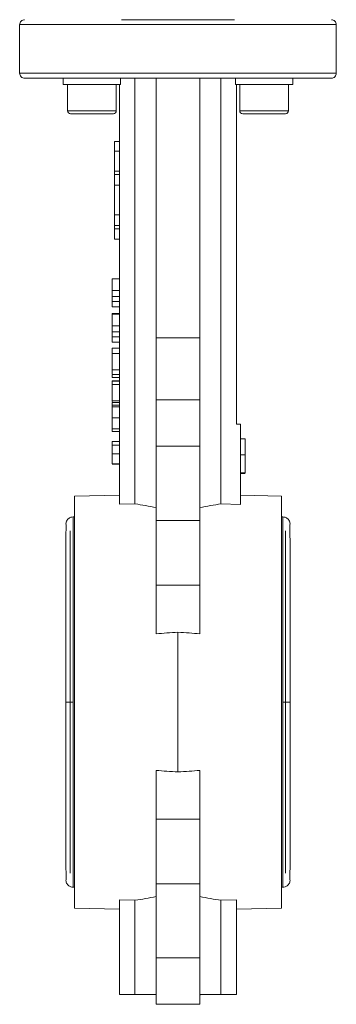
# Model space of a CAD drawing. Header units: millimetres. Extents: x -322 to 635, y -87 to 818.
# Tile 20 of 28: x 510 to 575, y 354 to 556. Entities that reach past the tile are written whole.
import ezdxf

# ---------------------------------------------------------------- set-up
doc = ezdxf.new("R2010")
doc.units = ezdxf.units.MM

msp = doc.modelspace()

# ---------------------------------------------------------------- linework, layer by layer
at = {"color": 7, "linetype": 'Continuous', "lineweight": 15}
for p, q in [((509.92, 554.51), (509.92, 544.51)), ((509.92, 554.51), (574.92, 554.51)), ((574.92, 544.51), (574.92, 554.51)), ((574.92, 544.51), (509.92, 544.51)), ((518.85, 543.51), (518.85, 542.21)), ((530.64, 543.51), (518.85, 543.51)), ((530.64, 543.51), (530.64, 542.21)), ((533.59, 456.17), (533.59, 543.51)), ((537.92, 490.21), (537.92, 543.51)), ((546.92, 490.21), (546.92, 543.51)), ((551.25, 543.51), (551.25, 456.17)), ((554.2, 543.51), (554.2, 542.21)), ((565.99, 543.51), (554.2, 543.51)), ((565.99, 543.51), (565.99, 542.21)), ((530.64, 542.21), (518.85, 542.21)), ((519.75, 542.21), (519.75, 536.81)), ((529.75, 536.81), (529.75, 542.21)), ((530.42, 456.09), (530.42, 542.21)), ((565.99, 542.21), (554.2, 542.21)), ((554.42, 542.21), (554.42, 472.51)), ((555.1, 542.21), (555.1, 536.81)), ((565.1, 536.81), (565.1, 542.21)), ((529.15, 536.21), (520.35, 536.21)), ((564.5, 536.21), (555.7, 536.21)), ((529.42, 528.51), (529.42, 530.51)), ((529.42, 530.51), (530.42, 530.51)), ((529.42, 528.51), (530.42, 528.51)), ((529.42, 524.42), (529.42, 528.51)), ((529.42, 524.42), (530.42, 524.42)), ((529.42, 523.74), (529.42, 524.42)), ((529.42, 523.74), (530.42, 523.74)), ((529.42, 521.57), (529.42, 523.74)), ((530.42, 521.57), (529.42, 521.57)), ((529.42, 515.44), (529.42, 521.57)), ((529.42, 515.44), (530.42, 515.44)), ((529.42, 513.28), (529.42, 515.44)), ((529.42, 513.28), (530.42, 513.28)), ((529.42, 512.59), (529.42, 513.28)), ((529.42, 512.59), (530.42, 512.59)), ((529.42, 510.51), (529.42, 512.59)), ((529.42, 510.51), (530.42, 510.51)), ((530.42, 502.35), (528.92, 502.35)), ((528.92, 502.35), (528.92, 499.96)), ((530.42, 499.96), (528.92, 499.96)), ((530.42, 498.72), (528.92, 498.72)), ((530.42, 497.71), (528.92, 497.71)), ((530.42, 496.61), (528.92, 496.61)), ((530.42, 495.26), (528.92, 495.26)), ((528.92, 495.26), (528.92, 495.09)), ((530.42, 495.09), (528.92, 495.09)), ((528.92, 495.09), (528.92, 492.69)), ((530.42, 492.69), (528.92, 492.69)), ((530.42, 491.45), (528.92, 491.45)), ((530.42, 490.44), (528.92, 490.44)), ((530.42, 489.34), (528.92, 489.34)), ((537.92, 490.21), (546.92, 490.21)), ((537.92, 490.21), (537.92, 477.51)), ((546.92, 477.51), (546.92, 490.21)), ((530.42, 488.09), (528.92, 488.09)), ((528.92, 488.09), (528.92, 487.04)), ((530.42, 487.04), (528.92, 487.04)), ((528.92, 487.04), (528.92, 483.69)), ((530.42, 483.69), (528.92, 483.69)), ((528.92, 483.69), (528.92, 482.7)), ((530.42, 482.7), (528.92, 482.7)), ((530.42, 482.07), (528.92, 482.07)), ((530.42, 481.44), (528.92, 481.44)), ((528.92, 481.44), (528.92, 481.35)), ((530.42, 481.35), (528.92, 481.35)), ((528.92, 481.35), (528.92, 480.64)), ((530.42, 480.64), (528.92, 480.64)), ((528.92, 480.64), (528.92, 477.32)), ((530.42, 477.32), (528.92, 477.32)), ((530.42, 476.96), (528.92, 476.96)), ((528.92, 476.81), (528.92, 476.42)), ((537.92, 477.51), (546.92, 477.51)), ((537.92, 477.51), (537.92, 468.01)), ((546.92, 477.51), (546.92, 468.01)), ((530.42, 476.42), (528.92, 476.42)), ((528.92, 476.42), (528.92, 475.43)), ((530.42, 476.06), (528.92, 476.06)), ((530.42, 473.82), (528.92, 473.82)), ((528.92, 471.61), (528.92, 471.03)), ((530.42, 471.57), (528.92, 471.57)), ((530.42, 471.03), (528.92, 471.03)), ((555.22, 472.51), (554.42, 472.51)), ((555.22, 456.07), (555.22, 472.51)), ((530.42, 468.97), (528.92, 468.97)), ((556.22, 469.51), (555.22, 469.51)), ((556.22, 466.27), (556.22, 469.51)), ((530.42, 468.21), (528.92, 468.21)), ((537.92, 468.01), (546.92, 468.01)), ((537.92, 468.01), (537.92, 452.79)), ((546.92, 468.01), (546.92, 452.79)), ((528.92, 466.41), (530.42, 466.41)), ((556.22, 466.27), (555.22, 466.27)), ((556.22, 462.51), (556.22, 466.27)), ((530.42, 464.39), (528.92, 464.39)), ((530.42, 464.3), (528.92, 464.3)), ((556.22, 462.51), (555.22, 462.51)), ((556.22, 462.42), (555.22, 462.42)), ((530.42, 457.97), (521.17, 457.76)), ((521.17, 373.26), (521.17, 457.76)), ((563.67, 457.76), (555.22, 457.95)), ((563.67, 457.76), (563.67, 415.51)), ((530.42, 456.09), (533.59, 456.17)), ((551.25, 456.17), (555.22, 456.07)), ((521.17, 453.51), (520.92, 453.51)), ((537.92, 452.79), (546.92, 452.79)), ((537.92, 452.79), (537.92, 439.51)), ((546.92, 452.79), (546.92, 439.51)), ((563.92, 453.51), (563.67, 453.51)), ((546.92, 439.51), (537.92, 439.51)), ((537.92, 439.51), (537.92, 429.53)), ((546.92, 439.51), (546.92, 429.53)), ((542.42, 401.17), (542.42, 429.85)), ((563.67, 415.51), (563.67, 373.26)), ((537.92, 401.49), (537.92, 391.5)), ((546.92, 391.5), (546.92, 401.49)), ((537.92, 391.5), (546.92, 391.5)), ((537.92, 391.5), (537.92, 378.23)), ((546.92, 391.5), (546.92, 378.23)), ((546.92, 378.23), (537.92, 378.23)), ((537.92, 378.23), (537.92, 363.01)), ((546.92, 378.23), (546.92, 363.01)), ((520.92, 377.51), (521.17, 377.51)), ((563.67, 377.51), (563.92, 377.51)), ((533.59, 374.85), (530.42, 374.92)), ((530.42, 355.51), (530.42, 374.92)), ((533.59, 355.51), (533.59, 374.85)), ((554.42, 374.92), (551.25, 374.85)), ((551.25, 355.51), (551.25, 374.85)), ((554.42, 355.51), (554.42, 374.92)), ((521.17, 373.26), (530.42, 373.04)), ((554.42, 373.04), (563.67, 373.26)), ((537.92, 363.01), (537.92, 353.51)), ((537.92, 363.01), (546.92, 363.01)), ((546.92, 363.01), (546.92, 353.51)), ((530.42, 355.51), (533.59, 355.51)), ((533.59, 355.51), (537.92, 355.51)), ((537.92, 353.51), (546.92, 353.51)), ((546.92, 355.41), (546.92, 355.51)), ((546.92, 355.51), (551.25, 355.51)), ((546.92, 355.41), (546.92, 355.41)), ((546.96, 355.41), (546.96, 355.51)), ((551.25, 355.51), (554.42, 355.51))]:
    msp.add_line(p, q, dxfattribs=at)
at = {"color": 8, "linetype": 'Continuous', "lineweight": 15}
for p, q in [((519.75, 536.81), (529.75, 536.81)), ((555.1, 536.81), (565.1, 536.81)), ((520.92, 415.51), (520.92, 453.51)), ((563.92, 453.51), (563.92, 415.51)), ((520.32, 450.63), (520.32, 415.51)), ((564.52, 415.51), (564.52, 450.63)), ((520.32, 415.51), (520.32, 380.38)), ((520.92, 377.51), (520.92, 415.51)), ((563.92, 415.51), (563.92, 377.51)), ((564.52, 380.38), (564.52, 415.51))]:
    msp.add_line(p, q, dxfattribs=at)
at = {"color": 7, "linetype": 'Continuous', "lineweight": 15}
for centre, start, end in [((520.35, 536.81), 180, 270), ((529.15, 536.81), 270, 0), ((555.7, 536.81), 180, 270), ((564.5, 536.81), 270, 0)]:
    msp.add_arc(centre, 0.6, start, end, dxfattribs=at)
for centre, start_param, end_param in [((514.88, 415.51), 1.249234, 1.311219), ((569.97, 415.51), 1.830374, 1.892359), ((514.88, 415.51), 4.971967, 5.033952), ((569.97, 415.51), 4.390826, 4.452811)]:
    msp.add_ellipse(centre, major_axis=(72.93, 0), ratio=0.576883, start_param=start_param, end_param=end_param, dxfattribs=at)
for points, knots in [([(510.92, 555.51), (510.81, 555.51), (510.68, 555.49), (510.43, 555.39), (510.31, 555.31), (510.12, 555.12), (510.04, 555), (509.94, 554.75), (509.92, 554.63), (509.92, 554.51)], [0, 0, 0, 0, 0.25, 0.25, 0.5, 0.5, 0.75, 0.75, 1, 1, 1, 1]), ([(530.82, 555.51), (530.88, 555.51), (532.11, 555.51), (534.68, 555.51), (538.5, 555.51), (542.42, 555.51), (546.35, 555.51), (550.16, 555.51), (552.74, 555.51), (553.96, 555.51), (554.03, 555.51)], [0, 0, 0, 0, 0.009034, 0.1706, 0.334662, 0.5, 0.665338, 0.8294, 0.990966, 1, 1, 1, 1]), ([(573.92, 555.51), (574.04, 555.51), (574.17, 555.49), (574.41, 555.39), (574.53, 555.31), (574.73, 555.12), (574.8, 555), (574.9, 554.75), (574.92, 554.63), (574.92, 554.51)], [0, 0, 0, 0, 0.25, 0.25, 0.5, 0.5, 0.75, 0.75, 1, 1, 1, 1]), ([(509.92, 544.51), (509.92, 544.39), (509.94, 544.26), (510.04, 544.02), (510.12, 543.9), (510.31, 543.7), (510.43, 543.63), (510.68, 543.53), (510.81, 543.51), (510.92, 543.51)], [0, 0, 0, 0, 0.25, 0.25, 0.5, 0.5, 0.75, 0.75, 1, 1, 1, 1]), ([(573.92, 543.51), (573.92, 543.51), (573.84, 543.51), (573.45, 543.51), (573.13, 543.51), (572.19, 543.51), (571.56, 543.51), (569.91, 543.51), (568.88, 543.51), (566.36, 543.51), (564.87, 543.51), (561.4, 543.51), (559.43, 543.51), (555.07, 543.51), (552.68, 543.51), (547.67, 543.51), (545.05, 543.51), (539.8, 543.51), (537.17, 543.51), (532.16, 543.51), (529.78, 543.51), (525.42, 543.51), (523.44, 543.51), (519.98, 543.51), (518.48, 543.51), (515.96, 543.51), (514.94, 543.51), (513.28, 543.51), (512.65, 543.51), (511.71, 543.51), (511.4, 543.51), (511, 543.51), (510.92, 543.51), (510.92, 543.51)], [0, 0, 0, 0, 0.0625, 0.0625, 0.125, 0.125, 0.1875, 0.1875, 0.25, 0.25, 0.3125, 0.3125, 0.375, 0.375, 0.4375, 0.4375, 0.5, 0.5, 0.5625, 0.5625, 0.625, 0.625, 0.6875, 0.6875, 0.75, 0.75, 0.8125, 0.8125, 0.875, 0.875, 0.9375, 0.9375, 1, 1, 1, 1]), ([(574.92, 544.51), (574.92, 544.39), (574.9, 544.26), (574.8, 544.02), (574.73, 543.9), (574.53, 543.7), (574.41, 543.63), (574.17, 543.53), (574.04, 543.51), (573.92, 543.51)], [0, 0, 0, 0, 0.25, 0.25, 0.5, 0.5, 0.75, 0.75, 1, 1, 1, 1]), ([(528.92, 499.96), (528.92, 499.9), (528.92, 499.77), (528.92, 499.58), (528.92, 499.41), (528.92, 499.25), (528.92, 499.1), (528.92, 498.96), (528.92, 498.84), (528.92, 498.76), (528.92, 498.72)], [0, 0, 0, 0, 0.157891, 0.306795, 0.445675, 0.574557, 0.694631, 0.805977, 0.907764, 1, 1, 1, 1]), ([(528.92, 498.72), (528.92, 498.63), (528.92, 498.44), (528.92, 498.17), (528.92, 497.92), (528.92, 497.78), (528.92, 497.71)], [0, 0, 0, 0, 0.261213, 0.5120482, 0.7577925, 1, 1, 1, 1]), ([(528.92, 497.71), (528.92, 497.66), (528.92, 497.57), (528.92, 497.45), (528.92, 497.33), (528.92, 497.22), (528.92, 497.13), (528.92, 497.03), (528.92, 496.95), (528.92, 496.88), (528.92, 496.82), (528.92, 496.76), (528.92, 496.72), (528.92, 496.68), (528.92, 496.65), (528.92, 496.63), (528.92, 496.61), (528.92, 496.61), (528.92, 496.61)], [0, 0, 0, 0, 0.056809, 0.113874, 0.170522, 0.227532, 0.285334, 0.343678, 0.403164, 0.464002, 0.525827, 0.589097, 0.653293, 0.719115, 0.786763, 0.855798, 0.926841, 1, 1, 1, 1]), ([(528.92, 492.69), (528.92, 492.63), (528.92, 492.5), (528.92, 492.31), (528.92, 492.14), (528.92, 491.98), (528.92, 491.83), (528.92, 491.7), (528.92, 491.57), (528.92, 491.49), (528.92, 491.45)], [0, 0, 0, 0, 0.157891, 0.306795, 0.445675, 0.574557, 0.694631, 0.805977, 0.907764, 1, 1, 1, 1]), ([(528.92, 491.45), (528.92, 491.36), (528.92, 491.17), (528.92, 490.9), (528.92, 490.66), (528.92, 490.51), (528.92, 490.44)], [0, 0, 0, 0, 0.261213, 0.512048, 0.757793, 1, 1, 1, 1]), ([(528.92, 490.44), (528.92, 490.39), (528.92, 490.3), (528.92, 490.18), (528.92, 490.06), (528.92, 489.95), (528.92, 489.86), (528.92, 489.77), (528.92, 489.68), (528.92, 489.61), (528.92, 489.55), (528.92, 489.49), (528.92, 489.45), (528.92, 489.41), (528.92, 489.38), (528.92, 489.36), (528.92, 489.34), (528.92, 489.34), (528.92, 489.34)], [0, 0, 0, 0, 0.056809, 0.113874, 0.170522, 0.227532, 0.285334, 0.343678, 0.403164, 0.464002, 0.525827, 0.589097, 0.653293, 0.719115, 0.786763, 0.855798, 0.926841, 1, 1, 1, 1]), ([(528.92, 482.55), (528.92, 482.55), (528.92, 482.4), (528.92, 482.22), (528.92, 482.08), (528.92, 482.07), (528.92, 482.07)], [0, 0, 0, 0, 0.019334, 0.386692, 0.818902, 1, 1, 1, 1]), ([(528.92, 477.17), (528.92, 477.1), (528.92, 476.97), (528.92, 476.96), (528.92, 476.96)], [0, 0, 0, 0, 0.479493, 1, 1, 1, 1]), ([(528.92, 476.06), (528.92, 476.06), (528.92, 476.06), (528.92, 476.05), (528.92, 476.03), (528.92, 476), (528.92, 475.96), (528.92, 475.92), (528.92, 475.87), (528.92, 475.81), (528.92, 475.75), (528.92, 475.67), (528.92, 475.59), (528.92, 475.5), (528.92, 475.4), (528.92, 475.3), (528.92, 475.18), (528.92, 475.06), (528.92, 474.94), (528.92, 474.8), (528.92, 474.66), (528.92, 474.5), (528.92, 474.34), (528.92, 474.17), (528.92, 474), (528.92, 473.88), (528.92, 473.82)], [0, 0, 0, 0, 0.063113, 0.123612, 0.18097, 0.235256, 0.287095, 0.336024, 0.382374, 0.426325, 0.468201, 0.508239, 0.546617, 0.583488, 0.619002, 0.65359, 0.687163, 0.720428, 0.753235, 0.786265, 0.819508, 0.853548, 0.888311, 0.923997, 0.961351, 1, 1, 1, 1]), ([(528.92, 473.82), (528.92, 473.73), (528.92, 473.55), (528.92, 473.29), (528.92, 473.05), (528.92, 472.82), (528.92, 472.61), (528.92, 472.42), (528.92, 472.26), (528.92, 472.13), (528.92, 472.01), (528.92, 471.9), (528.92, 471.81), (528.92, 471.74), (528.92, 471.69), (528.92, 471.66), (528.92, 471.63), (528.92, 471.61), (528.92, 471.59), (528.92, 471.58), (528.92, 471.57), (528.92, 471.57), (528.92, 471.57)], [0, 0, 0, 0, 0.056725, 0.111439, 0.164371, 0.21644, 0.267394, 0.317343, 0.367257, 0.418163, 0.471358, 0.52792, 0.588017, 0.652172, 0.686383, 0.72325, 0.762597, 0.804726, 0.849443, 0.896709, 0.946889, 1, 1, 1, 1]), ([(528.92, 468.97), (528.92, 468.97), (528.92, 468.97), (528.92, 468.96), (528.92, 468.94), (528.92, 468.92), (528.92, 468.9), (528.92, 468.87), (528.92, 468.83), (528.92, 468.78), (528.92, 468.73), (528.92, 468.67), (528.92, 468.61), (528.92, 468.54), (528.92, 468.47), (528.92, 468.39), (528.92, 468.3), (528.92, 468.24), (528.92, 468.21)], [0, 0, 0, 0, 0.080028, 0.157825, 0.232559, 0.30472, 0.374369, 0.44157, 0.506039, 0.568678, 0.628697, 0.687073, 0.743221, 0.797558, 0.850225, 0.90138, 0.95107, 1, 1, 1, 1]), ([(528.92, 468.21), (528.92, 468.15), (528.92, 468.04), (528.92, 467.85), (528.92, 467.65), (528.92, 467.43), (528.92, 467.19), (528.92, 466.95), (528.92, 466.68), (528.92, 466.51), (528.92, 466.41)], [0, 0, 0, 0, 0.125625, 0.247619, 0.368528, 0.488104, 0.609878, 0.735382, 0.864448, 1, 1, 1, 1]), ([(528.92, 466.41), (528.92, 466.35), (528.92, 466.21), (528.92, 466.01), (528.92, 465.83), (528.92, 465.65), (528.92, 465.48), (528.92, 465.32), (528.92, 465.17), (528.92, 465.03), (528.92, 464.91), (528.92, 464.79), (528.92, 464.69), (528.92, 464.6), (528.92, 464.53), (528.92, 464.47), (528.92, 464.42), (528.92, 464.4), (528.92, 464.39)], [0, 0, 0, 0, 0.068499, 0.134572, 0.198208, 0.259784, 0.319951, 0.379508, 0.438814, 0.498497, 0.558182, 0.617438, 0.677522, 0.737959, 0.80033, 0.86409, 0.930622, 1, 1, 1, 1]), ([(520.92, 453.51), (520.75, 453.49), (520.47, 453.46), (520.13, 453.29), (519.86, 453.09), (519.63, 452.81), (519.48, 452.47), (519.41, 452.09), (519.44, 451.84), (519.45, 451.72)], [0, 0, 0, 0, 0.195428, 0.311031, 0.437709, 0.57356, 0.715399, 0.859048, 1, 1, 1, 1]), ([(565.39, 451.72), (565.41, 451.84), (565.44, 452.09), (565.37, 452.47), (565.21, 452.81), (564.99, 453.09), (564.72, 453.29), (564.37, 453.46), (564.1, 453.49), (563.92, 453.51)], [0, 0, 0, 0, 0.140952, 0.284601, 0.42644, 0.562291, 0.688969, 0.804572, 1, 1, 1, 1]), ([(519.45, 451.69), (519.45, 451.64), (519.44, 451.54), (519.43, 450.54), (519.43, 449.12), (519.42, 447.27), (519.42, 445.1), (519.42, 442.74), (519.42, 440.48), (519.42, 438.02), (519.42, 434.94), (519.42, 431.35), (519.42, 427.51), (519.42, 423.67), (519.42, 419.63), (519.42, 416.88), (519.42, 415.51)], [0, 0, 0, 0, 0.0855782, 0.1713756, 0.2490065, 0.3183235, 0.3980116, 0.4638476, 0.5167559, 0.5681121, 0.6356335, 0.7165897, 0.7838376, 0.8546773, 0.9272972, 1, 1, 1, 1]), ([(565.42, 415.51), (565.42, 417.12), (565.42, 420.25), (565.42, 424.65), (565.42, 428.42), (565.42, 431.43), (565.42, 433.97), (565.42, 436.47), (565.42, 439.33), (565.42, 442.53), (565.42, 445.5), (565.42, 448.05), (565.41, 450.03), (565.4, 451.45), (565.4, 451.61), (565.4, 451.69)], [0, 0, 0, 0, 0.085053, 0.165034, 0.235937, 0.294017, 0.337988, 0.387889, 0.450951, 0.528613, 0.622294, 0.703784, 0.795094, 0.895983, 1, 1, 1, 1]), ([(537.92, 429.53), (538.65, 429.58), (540.15, 429.69), (541.65, 429.8), (542.42, 429.85)], [0, 0, 0, 0, 0.485664, 1, 1, 1, 1]), ([(542.42, 429.85), (543.19, 429.8), (544.7, 429.69), (546.19, 429.58), (546.92, 429.53)], [0, 0, 0, 0, 0.514336, 1, 1, 1, 1]), ([(519.42, 415.51), (519.42, 413.9), (519.42, 410.77), (519.42, 406.37), (519.42, 402.6), (519.42, 399.59), (519.42, 397.05), (519.42, 394.54), (519.42, 391.68), (519.42, 388.49), (519.43, 385.52), (519.43, 382.96), (519.43, 380.98), (519.44, 379.57), (519.45, 379.41), (519.45, 379.32)], [0, 0, 0, 0, 0.085053, 0.165034, 0.235937, 0.294017, 0.337988, 0.387889, 0.450951, 0.528613, 0.622294, 0.703784, 0.795094, 0.895983, 1, 1, 1, 1]), ([(565.4, 379.33), (565.4, 379.38), (565.41, 379.48), (565.41, 380.47), (565.42, 381.89), (565.42, 383.75), (565.42, 385.92), (565.42, 388.28), (565.42, 390.53), (565.42, 393), (565.42, 396.08), (565.42, 399.66), (565.42, 403.51), (565.42, 407.34), (565.42, 411.38), (565.42, 414.13), (565.42, 415.51)], [0, 0, 0, 0, 0.0855782, 0.1713756, 0.2490065, 0.3183235, 0.3980116, 0.4638476, 0.5167559, 0.5681121, 0.6356335, 0.7165897, 0.7838376, 0.8546773, 0.9272972, 1, 1, 1, 1]), ([(542.42, 401.17), (541.65, 401.22), (540.15, 401.32), (538.65, 401.44), (537.92, 401.49)], [0, 0, 0, 0, 0.514336, 1, 1, 1, 1]), ([(546.92, 401.49), (546.19, 401.44), (544.7, 401.32), (543.19, 401.22), (542.42, 401.17)], [0, 0, 0, 0, 0.485664, 1, 1, 1, 1]), ([(519.45, 379.3), (519.44, 379.18), (519.41, 378.93), (519.48, 378.55), (519.63, 378.21), (519.86, 377.93), (520.13, 377.73), (520.47, 377.55), (520.75, 377.53), (520.92, 377.51)], [0, 0, 0, 0, 0.140952, 0.284601, 0.42644, 0.562291, 0.688969, 0.804572, 1, 1, 1, 1]), ([(563.92, 377.51), (564.1, 377.53), (564.37, 377.55), (564.72, 377.73), (564.99, 377.93), (565.21, 378.21), (565.37, 378.55), (565.44, 378.93), (565.41, 379.18), (565.39, 379.3)], [0, 0, 0, 0, 0.195428, 0.311031, 0.437709, 0.57356, 0.715399, 0.859048, 1, 1, 1, 1])]:
    msp.add_open_spline(points, degree=3, knots=knots, dxfattribs=at)
at = {"color": 8, "linetype": 'Continuous', "lineweight": 15}
for points, knots in [([(520.92, 415.51), (520.8, 415.51), (520.54, 415.51), (520.11, 415.51), (519.69, 415.51), (519.43, 415.51), (519.45, 415.51), (519.46, 415.51)], [0, 0, 0, 0, 0.151799, 0.330208, 0.585161, 0.864712, 1, 1, 1, 1]), ([(563.92, 415.51), (564.04, 415.51), (564.3, 415.51), (564.74, 415.51), (565.16, 415.51), (565.42, 415.51), (565.39, 415.51), (565.39, 415.51)], [0, 0, 0, 0, 0.151689, 0.32997, 0.58474, 0.86409, 1, 1, 1, 1])]:
    msp.add_open_spline(points, degree=3, knots=knots, dxfattribs=at)

doc.saveas('drawing.dxf')
